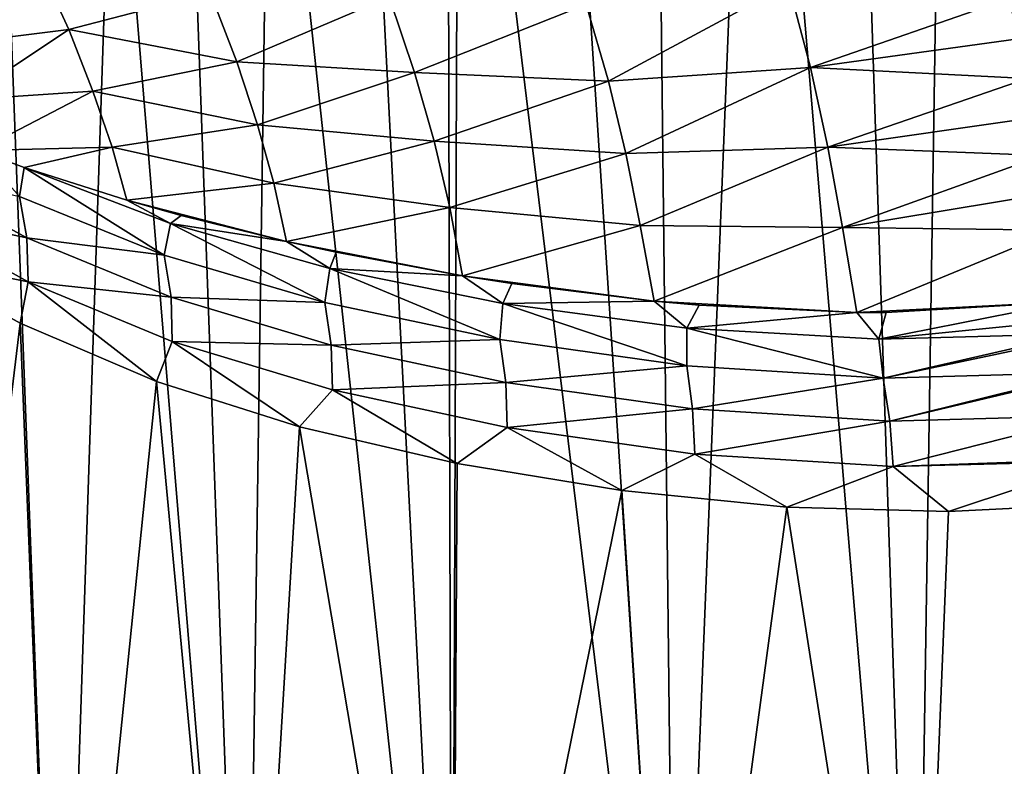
# Model space of a CAD drawing. Header units: millimetres. Extents: x -139 to 106, y -8 to 139.
# Tile 162 of 256: x -85.71 to -80.26, y 50.64 to 54.77. Entities that reach past the tile are written whole.
import ezdxf

# ---------------------------------------------------------------- set-up
doc = ezdxf.new("R2010")
doc.units = ezdxf.units.MM
doc.header["$LTSCALE"] = 53.842063
for name, color, linetype in [('55', 7, 'CONTINUOUS'), ('56', 7, 'CONTINUOUS'), ('69', 7, 'CONTINUOUS'), ('72', 7, 'CONTINUOUS')]:
    doc.layers.add(name, color=color, linetype=linetype)

msp = doc.modelspace()

# ---------------------------------------------------------------- linework, layer by layer
at = {"layer": '55', "color": 8, "linetype": 'CONTINUOUS'}
for points in [[(-85.681, 53.9507, -8.2499), (-85.708, 53.7919, -7.9975), (-85.9345, 54.0461, -7.9204), (-85.681, 53.9507, -8.2499)], [(-85.708, 53.7919, -7.9975), (-85.6659, 53.5624, -7.8788), (-86.3711, 53.9477, -6.9753), (-85.708, 53.7919, -7.9975)], [(-85.6659, 53.5624, -7.8788), (-86.3605, 53.7079, -6.8757), (-86.3711, 53.9477, -6.9753), (-85.6659, 53.5624, -7.8788)], [(-84.9073, 53.4675, -8.8347), (-85.708, 53.7919, -7.9975), (-85.681, 53.9507, -8.2499), (-84.9073, 53.4675, -8.8347)], [(-84.8733, 53.6419, -9.069), (-84.9073, 53.4675, -8.8347), (-85.681, 53.9507, -8.2499), (-84.8733, 53.6419, -9.069)], [(-84.8733, 53.6419, -9.069), (-85.681, 53.9507, -8.2499), (-85.1138, 53.77, -8.9089), (-84.8733, 53.6419, -9.069)], [(-85.708, 53.7919, -7.9975), (-84.9073, 53.4675, -8.8347), (-85.6659, 53.5624, -7.8788), (-85.708, 53.7919, -7.9975)], [(-84.813, 53.6863, -9.2159), (-84.8733, 53.6419, -9.069), (-85.1138, 53.77, -8.9089), (-84.813, 53.6863, -9.2159)], [(-85.6594, 53.32, -7.7853), (-86.3754, 53.4636, -6.8173), (-86.3605, 53.7079, -6.8757), (-85.6594, 53.32, -7.7853)], [(-85.6594, 53.32, -7.7853), (-86.3605, 53.7079, -6.8757), (-85.6659, 53.5624, -7.8788), (-85.6594, 53.32, -7.7853)], [(-84.2314, 53.5433, -9.741), (-84.8733, 53.6419, -9.069), (-84.813, 53.6863, -9.2159), (-84.2314, 53.5433, -9.741)], [(-84.0193, 53.2046, -9.6013), (-84.9073, 53.4675, -8.8347), (-84.8733, 53.6419, -9.069), (-84.0193, 53.2046, -9.6013)], [(-83.9917, 53.3936, -9.8091), (-84.0193, 53.2046, -9.6013), (-84.8733, 53.6419, -9.069), (-83.9917, 53.3936, -9.8091)], [(-83.9917, 53.3936, -9.8091), (-84.8733, 53.6419, -9.069), (-84.2314, 53.5433, -9.741), (-83.9917, 53.3936, -9.8091)], [(-84.9073, 53.4675, -8.8347), (-84.869, 53.2351, -8.7203), (-85.6659, 53.5624, -7.8788), (-84.9073, 53.4675, -8.8347)], [(-84.869, 53.2351, -8.7203), (-85.6594, 53.32, -7.7853), (-85.6659, 53.5624, -7.8788), (-84.869, 53.2351, -8.7203)], [(-83.9572, 53.4838, -9.9622), (-83.9917, 53.3936, -9.8091), (-84.2314, 53.5433, -9.741), (-83.9572, 53.4838, -9.9622)], [(-85.7042, 53.0907, -7.6995), (-86.3754, 53.4636, -6.8173), (-85.6594, 53.32, -7.7853), (-85.7042, 53.0907, -7.6995)], [(-84.9073, 53.4675, -8.8347), (-84.0193, 53.2046, -9.6013), (-84.869, 53.2351, -8.7203), (-84.9073, 53.4675, -8.8347)], [(-83.2586, 53.3533, -10.464), (-83.9917, 53.3936, -9.8091), (-83.9572, 53.4838, -9.9622), (-83.2586, 53.3533, -10.464)], [(-83.0519, 53.0002, -10.2854), (-84.0193, 53.2046, -9.6013), (-83.9917, 53.3936, -9.8091), (-83.0519, 53.0002, -10.2854)], [(-83.0353, 53.2001, -10.4701), (-83.0519, 53.0002, -10.2854), (-83.9917, 53.3936, -9.8091), (-83.0353, 53.2001, -10.4701)], [(-83.0353, 53.2001, -10.4701), (-83.9917, 53.3936, -9.8091), (-83.2586, 53.3533, -10.464), (-83.0353, 53.2001, -10.4701)], [(-82.9862, 53.3104, -10.6391), (-83.0353, 53.2001, -10.4701), (-83.2586, 53.3533, -10.464), (-82.9862, 53.3104, -10.6391)], [(-84.9496, 52.7689, -8.5208), (-85.7042, 53.0907, -7.6995), (-85.6594, 53.32, -7.7853), (-84.9496, 52.7689, -8.5208)], [(-84.8632, 52.9898, -8.6348), (-84.9496, 52.7689, -8.5208), (-85.6594, 53.32, -7.7853), (-84.8632, 52.9898, -8.6348)], [(-84.8632, 52.9898, -8.6348), (-85.6594, 53.32, -7.7853), (-84.869, 53.2351, -8.7203), (-84.8632, 52.9898, -8.6348)], [(-82.1991, 53.213, -11.0898), (-83.0353, 53.2001, -10.4701), (-82.9862, 53.3104, -10.6391), (-82.1991, 53.213, -11.0898)], [(-84.0193, 53.2046, -9.6013), (-83.984, 52.97, -9.4905), (-84.869, 53.2351, -8.7203), (-84.0193, 53.2046, -9.6013)], [(-83.984, 52.97, -9.4905), (-84.8632, 52.9898, -8.6348), (-84.869, 53.2351, -8.7203), (-83.984, 52.97, -9.4905)], [(-84.0193, 53.2046, -9.6013), (-83.0519, 53.0002, -10.2854), (-83.984, 52.97, -9.4905), (-84.0193, 53.2046, -9.6013)], [(-82.0181, 52.8559, -10.8749), (-83.0519, 53.0002, -10.2854), (-83.0353, 53.2001, -10.4701), (-82.0181, 52.8559, -10.8749)], [(-82.0184, 53.0643, -11.0395), (-83.0353, 53.2001, -10.4701), (-82.1991, 53.213, -11.0898), (-82.0184, 53.0643, -11.0395)], [(-82.0184, 53.0643, -11.0395), (-82.0181, 52.8559, -10.8749), (-83.0353, 53.2001, -10.4701), (-82.0184, 53.0643, -11.0395)], [(-81.9498, 53.191, -11.2172), (-82.0184, 53.0643, -11.0395), (-82.1991, 53.213, -11.0898), (-81.9498, 53.191, -11.2172)], [(-81.0779, 53.1507, -11.6107), (-82.0184, 53.0643, -11.0395), (-81.9498, 53.191, -11.2172), (-81.0779, 53.1507, -11.6107)], [(-79.9119, 53.2089, -12.012), (-79.8852, 53.1091, -11.9395), (-80.956, 53.002, -11.5092), (-79.9119, 53.2089, -12.012)], [(-79.9119, 53.2089, -12.012), (-80.956, 53.002, -11.5092), (-80.9164, 53.1499, -11.6753), (-79.9119, 53.2089, -12.012)], [(-80.956, 53.002, -11.5092), (-82.0184, 53.0643, -11.0395), (-81.0779, 53.1507, -11.6107), (-80.956, 53.002, -11.5092)], [(-80.9164, 53.1499, -11.6753), (-80.956, 53.002, -11.5092), (-81.0779, 53.1507, -11.6107), (-80.9164, 53.1499, -11.6753)], [(-79.8852, 53.1091, -11.9395), (-79.8621, 53.0318, -11.8751), (-80.956, 53.002, -11.5092), (-79.8852, 53.1091, -11.9395)], [(-80.9323, 52.7882, -11.3606), (-82.0181, 52.8559, -10.8749), (-82.0184, 53.0643, -11.0395), (-80.9323, 52.7882, -11.3606)], [(-80.956, 53.002, -11.5092), (-80.9323, 52.7882, -11.3606), (-82.0184, 53.0643, -11.0395), (-80.956, 53.002, -11.5092)], [(-79.8621, 53.0318, -11.8751), (-80.9323, 52.7882, -11.3606), (-80.956, 53.002, -11.5092), (-79.8621, 53.0318, -11.8751)], [(-79.8621, 53.0318, -11.8751), (-79.8573, 53.0148, -11.862), (-80.9323, 52.7882, -11.3606), (-79.8621, 53.0318, -11.8751)], [(-84.1597, 52.519, -9.2374), (-84.9496, 52.7689, -8.5208), (-84.8632, 52.9898, -8.6348), (-84.1597, 52.519, -9.2374)], [(-83.9776, 52.7223, -9.4121), (-84.1597, 52.519, -9.2374), (-84.8632, 52.9898, -8.6348), (-83.9776, 52.7223, -9.4121)], [(-83.9776, 52.7223, -9.4121), (-84.8632, 52.9898, -8.6348), (-83.984, 52.97, -9.4905), (-83.9776, 52.7223, -9.4121)], [(-83.0519, 53.0002, -10.2854), (-83.0192, 52.764, -10.1772), (-83.984, 52.97, -9.4905), (-83.0519, 53.0002, -10.2854)], [(-83.0192, 52.764, -10.1772), (-83.9776, 52.7223, -9.4121), (-83.984, 52.97, -9.4905), (-83.0192, 52.764, -10.1772)], [(-83.0519, 53.0002, -10.2854), (-82.0181, 52.8559, -10.8749), (-83.0192, 52.764, -10.1772), (-83.0519, 53.0002, -10.2854)], [(-79.8573, 53.0148, -11.862), (-79.8093, 52.818, -11.737), (-80.9323, 52.7882, -11.3606), (-79.8573, 53.0148, -11.862)], [(-82.0181, 52.8559, -10.8749), (-81.9859, 52.6184, -10.7693), (-83.0192, 52.764, -10.1772), (-82.0181, 52.8559, -10.8749)], [(-82.0181, 52.8559, -10.8749), (-80.9323, 52.7882, -11.3606), (-81.9859, 52.6184, -10.7693), (-82.0181, 52.8559, -10.8749)], [(-80.9323, 52.7882, -11.3606), (-79.8093, 52.818, -11.737), (-80.8964, 52.55, -11.258), (-80.9323, 52.7882, -11.3606)], [(-79.8093, 52.818, -11.737), (-79.8069, 52.8067, -11.7311), (-80.8964, 52.55, -11.258), (-79.8093, 52.818, -11.737)], [(-79.8069, 52.8067, -11.7311), (-79.7655, 52.5803, -11.6365), (-80.8964, 52.55, -11.258), (-79.8069, 52.8067, -11.7311)], [(-83.0116, 52.5146, -10.1045), (-83.9776, 52.7223, -9.4121), (-83.0192, 52.764, -10.1772), (-83.0116, 52.5146, -10.1045)], [(-81.9859, 52.6184, -10.7693), (-83.0116, 52.5146, -10.1045), (-83.0192, 52.764, -10.1772), (-81.9859, 52.6184, -10.7693)], [(-80.9323, 52.7882, -11.3606), (-80.8964, 52.55, -11.258), (-81.9859, 52.6184, -10.7693), (-80.9323, 52.7882, -11.3606)], [(-83.2883, 52.3167, -9.8954), (-84.1597, 52.519, -9.2374), (-83.9776, 52.7223, -9.4121), (-83.2883, 52.3167, -9.8954)], [(-83.0116, 52.5146, -10.1045), (-83.2883, 52.3167, -9.8954), (-83.9776, 52.7223, -9.4121), (-83.0116, 52.5146, -10.1045)], [(-81.9745, 52.3678, -10.7019), (-83.0116, 52.5146, -10.1045), (-81.9859, 52.6184, -10.7693), (-81.9745, 52.3678, -10.7019)], [(-80.8964, 52.55, -11.258), (-81.9745, 52.3678, -10.7019), (-81.9859, 52.6184, -10.7693), (-80.8964, 52.55, -11.258)], [(-80.8765, 52.2985, -11.1958), (-81.9745, 52.3678, -10.7019), (-80.8964, 52.55, -11.258), (-80.8765, 52.2985, -11.1958)], [(-79.7655, 52.5803, -11.6365), (-80.8765, 52.2985, -11.1958), (-80.8964, 52.55, -11.258), (-79.7655, 52.5803, -11.6365)], [(-79.7655, 52.5803, -11.6365), (-79.7334, 52.3389, -11.5795), (-80.8765, 52.2985, -11.1958), (-79.7655, 52.5803, -11.6365)], [(-82.3768, 52.1661, -10.4625), (-83.2883, 52.3167, -9.8954), (-83.0116, 52.5146, -10.1045), (-82.3768, 52.1661, -10.4625)], [(-81.9745, 52.3678, -10.7019), (-82.3768, 52.1661, -10.4625), (-83.0116, 52.5146, -10.1045), (-81.9745, 52.3678, -10.7019)], [(-81.4655, 52.0753, -10.9245), (-82.3768, 52.1661, -10.4625), (-81.9745, 52.3678, -10.7019), (-81.4655, 52.0753, -10.9245)], [(-80.8765, 52.2985, -11.1958), (-81.4655, 52.0753, -10.9245), (-81.9745, 52.3678, -10.7019), (-80.8765, 52.2985, -11.1958)], [(-79.7334, 52.3389, -11.5795), (-79.7324, 52.3293, -11.5781), (-80.8765, 52.2985, -11.1958), (-79.7334, 52.3389, -11.5795)], [(-79.7324, 52.3293, -11.5781), (-80.5718, 52.0505, -11.2881), (-80.8765, 52.2985, -11.1958), (-79.7324, 52.3293, -11.5781)], [(-79.7324, 52.3293, -11.5781), (-79.7121, 52.0929, -11.5621), (-80.5718, 52.0505, -11.2881), (-79.7324, 52.3293, -11.5781)], [(-80.5718, 52.0505, -11.2881), (-81.4655, 52.0753, -10.9245), (-80.8765, 52.2985, -11.1958), (-80.5718, 52.0505, -11.2881)]]:
    msp.add_3dface(points, dxfattribs=at)
at = {"layer": '56', "color": 8, "linetype": 'CONTINUOUS'}
for points in [[(-86.1465, 54.6263, -8.4147), (-86.3017, 54.9438, -8.5947), (-85.601, 55.0751, -10.035), (-86.1465, 54.6263, -8.4147)], [(-85.4353, 54.713, -9.8122), (-86.1465, 54.6263, -8.4147), (-85.601, 55.0751, -10.035), (-85.4353, 54.713, -9.8122)], [(-85.4353, 54.713, -9.8122), (-85.601, 55.0751, -10.035), (-84.6535, 54.9185, -11.1732), (-85.4353, 54.713, -9.8122)], [(-82.451, 54.428, -12.6036), (-82.5752, 54.8529, -13.0711), (-81.4553, 54.9637, -13.8777), (-82.451, 54.428, -12.6036)], [(-81.3338, 54.503, -13.3293), (-82.451, 54.428, -12.6036), (-81.4553, 54.9637, -13.8777), (-81.3338, 54.503, -13.3293)], [(-80.2387, 54.8845, -14.2895), (-81.3338, 54.503, -13.3293), (-81.4553, 54.9637, -13.8777), (-80.2387, 54.8845, -14.2895)], [(-84.5066, 54.5345, -10.8705), (-85.4353, 54.713, -9.8122), (-84.6535, 54.9185, -11.1732), (-84.5066, 54.5345, -10.8705)], [(-84.5066, 54.5345, -10.8705), (-84.6535, 54.9185, -11.1732), (-83.6638, 54.8946, -12.2236), (-84.5066, 54.5345, -10.8705)], [(-83.5227, 54.4756, -11.8316), (-84.5066, 54.5345, -10.8705), (-83.6638, 54.8946, -12.2236), (-83.5227, 54.4756, -11.8316)], [(-83.5227, 54.4756, -11.8316), (-83.6638, 54.8946, -12.2236), (-82.5752, 54.8529, -13.0711), (-83.5227, 54.4756, -11.8316)], [(-80.2387, 54.8845, -14.2895), (-80.1861, 54.6616, -14.0017), (-81.3338, 54.503, -13.3293), (-80.2387, 54.8845, -14.2895)], [(-82.451, 54.428, -12.6036), (-83.5227, 54.4756, -11.8316), (-82.5752, 54.8529, -13.0711), (-82.451, 54.428, -12.6036)], [(-86.0193, 54.3245, -8.2013), (-86.1465, 54.6263, -8.4147), (-85.4353, 54.713, -9.8122), (-86.0193, 54.3245, -8.2013)], [(-85.3009, 54.3727, -9.5493), (-86.0193, 54.3245, -8.2013), (-85.4353, 54.713, -9.8122), (-85.3009, 54.3727, -9.5493)], [(-85.3009, 54.3727, -9.5493), (-85.4353, 54.713, -9.8122), (-84.5066, 54.5345, -10.8705), (-85.3009, 54.3727, -9.5493)], [(-80.1861, 54.6616, -14.0017), (-80.137, 54.4429, -13.6966), (-81.3338, 54.503, -13.3293), (-80.1861, 54.6616, -14.0017)], [(-84.3911, 54.1865, -10.5229), (-85.3009, 54.3727, -9.5493), (-84.5066, 54.5345, -10.8705), (-84.3911, 54.1865, -10.5229)], [(-84.3911, 54.1865, -10.5229), (-84.5066, 54.5345, -10.8705), (-83.5227, 54.4756, -11.8316), (-84.3911, 54.1865, -10.5229)], [(-82.3544, 54.029, -12.1021), (-82.451, 54.428, -12.6036), (-81.3338, 54.503, -13.3293), (-82.3544, 54.029, -12.1021)], [(-81.2383, 54.0638, -12.7507), (-82.3544, 54.029, -12.1021), (-81.3338, 54.503, -13.3293), (-81.2383, 54.0638, -12.7507)], [(-80.137, 54.4429, -13.6966), (-81.2383, 54.0638, -12.7507), (-81.3338, 54.503, -13.3293), (-80.137, 54.4429, -13.6966)], [(-83.4142, 54.0963, -11.3934), (-84.3911, 54.1865, -10.5229), (-83.5227, 54.4756, -11.8316), (-83.4142, 54.0963, -11.3934)], [(-83.4142, 54.0963, -11.3934), (-83.5227, 54.4756, -11.8316), (-82.451, 54.428, -12.6036), (-83.4142, 54.0963, -11.3934)], [(-80.137, 54.4429, -13.6966), (-80.0915, 54.2284, -13.3836), (-81.2383, 54.0638, -12.7507), (-80.137, 54.4429, -13.6966)], [(-82.3544, 54.029, -12.1021), (-83.4142, 54.0963, -11.3934), (-82.451, 54.428, -12.6036), (-82.3544, 54.029, -12.1021)], [(-85.9345, 54.0461, -7.9204), (-86.0193, 54.3245, -8.2013), (-85.3009, 54.3727, -9.5493), (-85.9345, 54.0461, -7.9204)], [(-85.195, 54.0632, -9.2474), (-85.9345, 54.0461, -7.9204), (-85.3009, 54.3727, -9.5493), (-85.195, 54.0632, -9.2474)], [(-85.195, 54.0632, -9.2474), (-85.3009, 54.3727, -9.5493), (-84.3911, 54.1865, -10.5229), (-85.195, 54.0632, -9.2474)], [(-80.0915, 54.2284, -13.3836), (-80.0495, 54.0176, -13.0719), (-81.2383, 54.0638, -12.7507), (-80.0915, 54.2284, -13.3836)], [(-84.301, 53.8644, -10.1434), (-85.195, 54.0632, -9.2474), (-84.3911, 54.1865, -10.5229), (-84.301, 53.8644, -10.1434)], [(-84.301, 53.8644, -10.1434), (-84.3911, 54.1865, -10.5229), (-83.4142, 54.0963, -11.3934), (-84.301, 53.8644, -10.1434)], [(-85.681, 53.9507, -8.2499), (-85.9345, 54.0461, -7.9204), (-85.195, 54.0632, -9.2474), (-85.681, 53.9507, -8.2499)], [(-85.1138, 53.77, -8.9089), (-85.681, 53.9507, -8.2499), (-85.195, 54.0632, -9.2474), (-85.1138, 53.77, -8.9089)], [(-85.1138, 53.77, -8.9089), (-85.195, 54.0632, -9.2474), (-84.301, 53.8644, -10.1434), (-85.1138, 53.77, -8.9089)], [(-83.329, 53.7302, -10.9329), (-84.301, 53.8644, -10.1434), (-83.4142, 54.0963, -11.3934), (-83.329, 53.7302, -10.9329)], [(-83.329, 53.7302, -10.9329), (-83.4142, 54.0963, -11.3934), (-82.3544, 54.029, -12.1021), (-83.329, 53.7302, -10.9329)], [(-82.2751, 53.6307, -11.5913), (-82.3544, 54.029, -12.1021), (-81.2383, 54.0638, -12.7507), (-82.2751, 53.6307, -11.5913)], [(-81.1569, 53.6206, -12.1697), (-82.2751, 53.6307, -11.5913), (-81.2383, 54.0638, -12.7507), (-81.1569, 53.6206, -12.1697)], [(-80.0495, 54.0176, -13.0719), (-81.1569, 53.6206, -12.1697), (-81.2383, 54.0638, -12.7507), (-80.0495, 54.0176, -13.0719)], [(-82.2751, 53.6307, -11.5913), (-83.329, 53.7302, -10.9329), (-82.3544, 54.029, -12.1021), (-82.2751, 53.6307, -11.5913)], [(-80.0495, 54.0176, -13.0719), (-80.0104, 53.8098, -12.771), (-81.1569, 53.6206, -12.1697), (-80.0495, 54.0176, -13.0719)], [(-84.2314, 53.5433, -9.741), (-85.1138, 53.77, -8.9089), (-84.301, 53.8644, -10.1434), (-84.2314, 53.5433, -9.741)], [(-84.2314, 53.5433, -9.741), (-84.301, 53.8644, -10.1434), (-83.329, 53.7302, -10.9329), (-84.2314, 53.5433, -9.741)], [(-80.0104, 53.8098, -12.771), (-79.9742, 53.6044, -12.4892), (-81.1569, 53.6206, -12.1697), (-80.0104, 53.8098, -12.771)], [(-84.2314, 53.5433, -9.741), (-84.813, 53.6863, -9.2159), (-85.1138, 53.77, -8.9089), (-84.2314, 53.5433, -9.741)], [(-83.2586, 53.3533, -10.464), (-84.2314, 53.5433, -9.741), (-83.329, 53.7302, -10.9329), (-83.2586, 53.3533, -10.464)], [(-83.2586, 53.3533, -10.464), (-83.329, 53.7302, -10.9329), (-82.2751, 53.6307, -11.5913), (-83.2586, 53.3533, -10.464)], [(-82.1991, 53.213, -11.0898), (-83.2586, 53.3533, -10.464), (-82.2751, 53.6307, -11.5913), (-82.1991, 53.213, -11.0898)], [(-82.1991, 53.213, -11.0898), (-82.2751, 53.6307, -11.5913), (-81.1569, 53.6206, -12.1697), (-82.1991, 53.213, -11.0898)], [(-81.0779, 53.1507, -11.6107), (-82.1991, 53.213, -11.0898), (-81.1569, 53.6206, -12.1697), (-81.0779, 53.1507, -11.6107)], [(-79.9742, 53.6044, -12.4892), (-81.0779, 53.1507, -11.6107), (-81.1569, 53.6206, -12.1697), (-79.9742, 53.6044, -12.4892)], [(-79.9742, 53.6044, -12.4892), (-79.9119, 53.2089, -12.012), (-81.0779, 53.1507, -11.6107), (-79.9742, 53.6044, -12.4892)], [(-83.2586, 53.3533, -10.464), (-83.9572, 53.4838, -9.9622), (-84.2314, 53.5433, -9.741), (-83.2586, 53.3533, -10.464)], [(-82.1991, 53.213, -11.0898), (-82.9862, 53.3104, -10.6391), (-83.2586, 53.3533, -10.464), (-82.1991, 53.213, -11.0898)], [(-81.0779, 53.1507, -11.6107), (-81.9498, 53.191, -11.2172), (-82.1991, 53.213, -11.0898), (-81.0779, 53.1507, -11.6107)], [(-79.9119, 53.2089, -12.012), (-80.9164, 53.1499, -11.6753), (-81.0779, 53.1507, -11.6107), (-79.9119, 53.2089, -12.012)]]:
    msp.add_3dface(points, dxfattribs=at)
at = {"layer": '69', "color": 8, "linetype": 'CONTINUOUS'}
for points in [[(-80.0614, 58.6641, 11.4594), (-80.5869, 58.5121, 11.2826), (-79.3718, 47.5379, 11.6513), (-80.0614, 58.6641, 11.4594)], [(-80.5869, 58.5121, 11.2826), (-81.1134, 58.34, 11.0777), (-80.7553, 47.5379, 11.2202), (-80.5869, 58.5121, 11.2826)], [(-79.3718, 47.5379, 11.6513), (-80.5869, 58.5121, 11.2826), (-80.7553, 47.5379, 11.2202), (-79.3718, 47.5379, 11.6513)], [(-81.1134, 58.34, 11.0777), (-81.6518, 58.1432, 10.8379), (-80.7553, 47.5379, 11.2202), (-81.1134, 58.34, 11.0777)], [(-81.6518, 58.1432, 10.8379), (-82.1951, 57.9227, 10.5625), (-82.0767, 47.5379, 10.6255), (-81.6518, 58.1432, 10.8379)], [(-80.7553, 47.5379, 11.2202), (-81.6518, 58.1432, 10.8379), (-82.0767, 47.5379, 10.6255), (-80.7553, 47.5379, 11.2202)], [(-82.1951, 57.9227, 10.5625), (-82.7394, 57.6808, 10.2504), (-82.0767, 47.5379, 10.6255), (-82.1951, 57.9227, 10.5625)], [(-82.7394, 57.6808, 10.2504), (-83.2806, 57.4205, 9.9006), (-82.0767, 47.5379, 10.6255), (-82.7394, 57.6808, 10.2504)], [(-83.341, 57.3902, 9.859), (-83.8128, 57.1462, 9.5143), (-83.3168, 47.5379, 9.8758), (-83.341, 57.3902, 9.859)], [(-83.2806, 57.4205, 9.9006), (-83.341, 57.3902, 9.859), (-83.3168, 47.5379, 9.8758), (-83.2806, 57.4205, 9.9006)], [(-82.0767, 47.5379, 10.6255), (-83.2806, 57.4205, 9.9006), (-83.3168, 47.5379, 9.8758), (-82.0767, 47.5379, 10.6255)], [(-83.8128, 57.1462, 9.5143), (-84.3233, 56.8675, 9.0993), (-83.3168, 47.5379, 9.8758), (-83.8128, 57.1462, 9.5143)], [(-84.3233, 56.8675, 9.0993), (-84.7881, 56.6014, 8.6779), (-84.4575, 47.5379, 8.9821), (-84.3233, 56.8675, 9.0993)], [(-83.3168, 47.5379, 9.8758), (-84.3233, 56.8675, 9.0993), (-84.4575, 47.5379, 8.9821), (-83.3168, 47.5379, 9.8758)], [(-84.7881, 56.6014, 8.6779), (-85.1873, 56.3647, 8.2783), (-84.4575, 47.5379, 8.9821), (-84.7881, 56.6014, 8.6779)], [(-85.1873, 56.3647, 8.2783), (-85.8016, 55.9885, 7.5816), (-85.4821, 47.5379, 7.9575), (-85.1873, 56.3647, 8.2783)], [(-84.4575, 47.5379, 8.9821), (-85.1873, 56.3647, 8.2783), (-85.4821, 47.5379, 7.9575), (-84.4575, 47.5379, 8.9821)], [(-85.8016, 55.9885, 7.5816), (-86.2444, 55.7115, 7.0033), (-85.4821, 47.5379, 7.9575), (-85.8016, 55.9885, 7.5816)], [(-85.4821, 47.5379, 7.9575), (-86.2444, 55.7115, 7.0033), (-86.3758, 47.5379, 6.8168), (-85.4821, 47.5379, 7.9575)]]:
    msp.add_3dface(points, dxfattribs=at)
at = {"layer": '72', "color": 8, "linetype": 'CONTINUOUS'}
for points in [[(-86.3754, 53.4636, -6.8173), (-85.7042, 53.0907, -7.6995), (-86.3758, 47.5379, -6.8168), (-86.3754, 53.4636, -6.8173)], [(-85.7042, 53.0907, -7.6995), (-85.4821, 47.5379, -7.9575), (-86.3758, 47.5379, -6.8168), (-85.7042, 53.0907, -7.6995)], [(-85.7042, 53.0907, -7.6995), (-84.9496, 52.7689, -8.5208), (-85.4821, 47.5379, -7.9575), (-85.7042, 53.0907, -7.6995)], [(-84.9496, 52.7689, -8.5208), (-84.4575, 47.5379, -8.9821), (-85.4821, 47.5379, -7.9575), (-84.9496, 52.7689, -8.5208)], [(-84.9496, 52.7689, -8.5208), (-84.1597, 52.519, -9.2374), (-84.4575, 47.5379, -8.9821), (-84.9496, 52.7689, -8.5208)], [(-84.1597, 52.519, -9.2374), (-83.3168, 47.5379, -9.8758), (-84.4575, 47.5379, -8.9821), (-84.1597, 52.519, -9.2374)], [(-84.1597, 52.519, -9.2374), (-83.2883, 52.3167, -9.8954), (-83.3168, 47.5379, -9.8758), (-84.1597, 52.519, -9.2374)], [(-83.2883, 52.3167, -9.8954), (-82.3768, 52.1661, -10.4625), (-83.3168, 47.5379, -9.8758), (-83.2883, 52.3167, -9.8954)], [(-82.3768, 52.1661, -10.4625), (-82.0767, 47.5379, -10.6255), (-83.3168, 47.5379, -9.8758), (-82.3768, 52.1661, -10.4625)], [(-82.3768, 52.1661, -10.4625), (-81.4655, 52.0753, -10.9245), (-82.0767, 47.5379, -10.6255), (-82.3768, 52.1661, -10.4625)], [(-80.5718, 52.0505, -11.2881), (-79.7121, 52.0929, -11.5621), (-80.7553, 47.5379, -11.2202), (-80.5718, 52.0505, -11.2881)], [(-79.7121, 52.0929, -11.5621), (-79.3718, 47.5379, -11.6513), (-80.7553, 47.5379, -11.2202), (-79.7121, 52.0929, -11.5621)], [(-81.4655, 52.0753, -10.9245), (-80.7553, 47.5379, -11.2202), (-82.0767, 47.5379, -10.6255), (-81.4655, 52.0753, -10.9245)], [(-81.4655, 52.0753, -10.9245), (-80.5718, 52.0505, -11.2881), (-80.7553, 47.5379, -11.2202), (-81.4655, 52.0753, -10.9245)]]:
    msp.add_3dface(points, dxfattribs=at)

doc.saveas('drawing.dxf')
